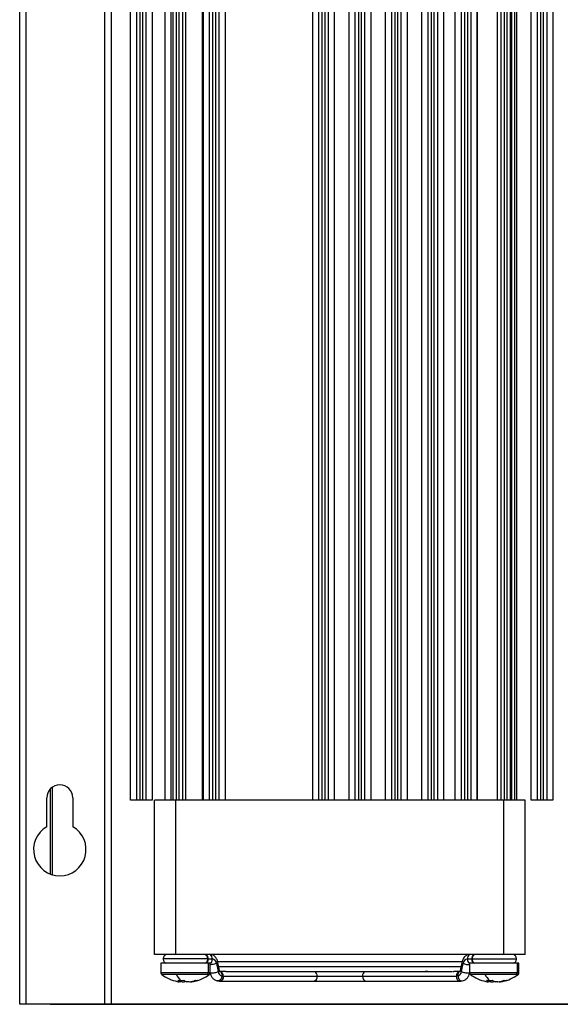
# Model space of a CAD drawing. Header units: millimetres. Extents: x 25 to 1229, y -261 to 1180.
# Tile 174 of 224: x 989 to 1077, y 280 to 440. Entities that reach past the tile are written whole.
import ezdxf

# ---------------------------------------------------------------- set-up
doc = ezdxf.new("R2010")
doc.units = ezdxf.units.MM

msp = doc.modelspace()

# ---------------------------------------------------------------- linework, layer by layer
at = {"color": 7, "linetype": 'Continuous', "lineweight": 25}
for p, q in [((989.21, 280.45), (989.21, 640.45)), ((990.21, 640.45), (990.21, 280.45)), ((1003.01, 280.45), (1003.01, 640.45)), ((1004.01, 640.45), (1004.01, 280.45)), ((1007.16, 313.45), (1007.16, 640.45)), ((1008.16, 313.45), (1008.16, 640.45)), ((1008.66, 640.45), (1008.66, 313.45)), ((1009.16, 313.45), (1009.16, 640.45)), ((1009.66, 640.45), (1009.66, 313.45)), ((1010.66, 640.45), (1010.66, 313.45)), ((1012.71, 640.45), (1012.71, 313.45)), ((1013.75, 313.45), (1013.75, 640.45)), ((1014.06, 313.45), (1014.06, 640.45)), ((1014.56, 640.45), (1014.56, 313.45)), ((1015.06, 313.45), (1015.06, 640.45)), ((1015.56, 640.45), (1015.56, 313.45)), ((1016.06, 640.45), (1016.06, 313.45)), ((1018.82, 313.45), (1018.82, 640.45)), ((1018.86, 313.45), (1018.86, 640.45)), ((1018.96, 313.45), (1018.96, 640.45)), ((1019.96, 313.45), (1019.96, 640.45)), ((1020.46, 640.45), (1020.46, 313.45)), ((1020.96, 313.45), (1020.96, 640.45)), ((1021.46, 640.45), (1021.46, 313.45)), ((1022.46, 640.45), (1022.46, 313.45)), ((1036.66, 313.45), (1036.66, 640.45)), ((1037.66, 313.45), (1037.66, 640.45)), ((1038.16, 640.45), (1038.16, 313.45)), ((1038.66, 313.45), (1038.66, 640.45)), ((1039.16, 640.45), (1039.16, 313.45)), ((1040.16, 640.45), (1040.16, 313.45)), ((1042.56, 313.45), (1042.56, 640.45)), ((1043.56, 313.45), (1043.56, 640.45)), ((1044.06, 640.45), (1044.06, 313.45)), ((1044.56, 313.45), (1044.56, 640.45)), ((1045.06, 640.45), (1045.06, 313.45)), ((1046.06, 640.45), (1046.06, 313.45)), ((1048.46, 313.45), (1048.46, 640.45)), ((1049.46, 313.45), (1049.46, 640.45)), ((1049.96, 640.45), (1049.96, 313.45)), ((1050.46, 313.45), (1050.46, 640.45)), ((1050.96, 640.45), (1050.96, 313.45)), ((1051.96, 640.45), (1051.96, 313.45)), ((1054.36, 313.45), (1054.36, 640.45)), ((1055.36, 313.45), (1055.36, 640.45)), ((1055.86, 640.45), (1055.86, 313.45)), ((1056.36, 313.45), (1056.36, 640.45)), ((1056.86, 640.45), (1056.86, 313.45)), ((1057.86, 640.45), (1057.86, 313.45)), ((1059.76, 313.45), (1059.76, 640.45)), ((1060.76, 313.45), (1060.76, 640.45)), ((1061.26, 640.45), (1061.26, 313.45)), ((1061.76, 313.45), (1061.76, 640.45)), ((1062.26, 640.45), (1062.26, 313.45)), ((1063.26, 640.45), (1063.26, 313.45)), ((1063.3, 640.45), (1063.3, 313.45)), ((1066.58, 313.45), (1066.58, 640.45)), ((1067.16, 313.45), (1067.16, 640.45)), ((1067.66, 640.45), (1067.66, 313.45)), ((1068.16, 313.45), (1068.16, 640.45)), ((1068.66, 640.45), (1068.66, 313.45)), ((1068.83, 640.45), (1068.83, 313.45)), ((1069.41, 313.45), (1069.41, 640.45)), ((1069.66, 640.45), (1069.66, 313.45)), ((1072.06, 313.45), (1072.06, 640.45)), ((1073.06, 313.45), (1073.06, 640.45)), ((1073.56, 640.45), (1073.56, 313.45)), ((1074.06, 313.45), (1074.06, 640.45)), ((1074.56, 640.45), (1074.56, 313.45)), ((1075.56, 640.45), (1075.56, 313.45)), ((994.17, 315.27), (994.17, 301.49)), ((994.21, 301.47), (994.21, 315.32)), ((994.47, 315.54), (994.47, 301.39)), ((993.61, 309.14), (993.61, 313.85)), ((997.81, 313.85), (997.81, 309.14)), ((1008.16, 313.45), (1007.16, 313.45)), ((1008.66, 313.45), (1008.16, 313.45)), ((1009.16, 313.45), (1008.66, 313.45)), ((1009.66, 313.45), (1009.16, 313.45)), ((1010.66, 313.45), (1009.66, 313.45)), ((1011.06, 288.45), (1011.06, 313.45)), ((1014.56, 313.45), (1014.06, 313.45)), ((1014.52, 288.45), (1014.52, 313.45)), ((1015.06, 313.45), (1014.56, 313.45)), ((1015.56, 313.45), (1015.06, 313.45)), ((1019.96, 313.45), (1015.56, 313.45)), ((1020.46, 313.45), (1019.96, 313.45)), ((1020.96, 313.45), (1020.46, 313.45)), ((1021.46, 313.45), (1020.96, 313.45)), ((1037.66, 313.45), (1021.46, 313.45)), ((1038.16, 313.45), (1037.66, 313.45)), ((1038.66, 313.45), (1038.16, 313.45)), ((1039.16, 313.45), (1038.66, 313.45)), ((1043.56, 313.45), (1039.16, 313.45)), ((1044.06, 313.45), (1043.56, 313.45)), ((1044.56, 313.45), (1044.06, 313.45)), ((1045.06, 313.45), (1044.56, 313.45)), ((1049.46, 313.45), (1045.06, 313.45)), ((1049.96, 313.45), (1049.46, 313.45)), ((1050.46, 313.45), (1049.96, 313.45)), ((1050.96, 313.45), (1050.46, 313.45)), ((1055.36, 313.45), (1050.96, 313.45)), ((1055.86, 313.45), (1055.36, 313.45)), ((1056.36, 313.45), (1055.86, 313.45)), ((1056.86, 313.45), (1056.36, 313.45)), ((1060.76, 313.45), (1056.86, 313.45)), ((1061.26, 313.45), (1060.76, 313.45)), ((1061.76, 313.45), (1061.26, 313.45)), ((1062.26, 313.45), (1061.76, 313.45)), ((1067.16, 313.45), (1062.26, 313.45)), ((1067.66, 313.45), (1067.16, 313.45)), ((1067.6, 288.45), (1067.6, 313.45)), ((1068.16, 313.45), (1067.66, 313.45)), ((1068.66, 313.45), (1068.16, 313.45)), ((1071.07, 288.45), (1071.07, 313.45)), ((1073.06, 313.45), (1072.06, 313.45)), ((1073.56, 313.45), (1073.06, 313.45)), ((1074.06, 313.45), (1073.56, 313.45)), ((1074.56, 313.45), (1074.06, 313.45)), ((1075.56, 313.45), (1074.56, 313.45)), ((1012.06, 287.06), (1012.06, 285.52)), ((1019.76, 287.06), (1012.06, 287.06)), ((1019.66, 287.76), (1012.46, 287.76)), ((1067.6, 288.45), (1014.52, 288.45)), ((1019.71, 287.76), (1020.41, 287.76)), ((1019.76, 287.06), (1019.76, 285.52)), ((1020.06, 287.06), (1019.76, 287.06)), ((1020.06, 285.52), (1020.06, 287.06)), ((1021.09, 287.03), (1021.36, 285.7)), ((1060.86, 287.31), (1021.15, 287.31)), ((1021.58, 285.86), (1021.31, 287.19)), ((1060.81, 287.19), (1060.54, 285.86)), ((1060.76, 285.7), (1061.03, 287.03)), ((1061.71, 287.76), (1062.41, 287.76)), ((1062.06, 287.06), (1062.06, 285.52)), ((1069.76, 287.06), (1062.06, 287.06)), ((1062.46, 287.76), (1069.66, 287.76)), ((1069.76, 287.06), (1069.76, 285.52)), ((1070.06, 287.06), (1069.76, 287.06)), ((1070.06, 285.52), (1070.06, 287.06)), ((1019.76, 285.52), (1012.06, 285.52)), ((1020.06, 285.52), (1019.76, 285.52)), ((1021.36, 286.51), (1060.8, 286.51)), ((1021.69, 285.74), (1021.61, 285.75)), ((1022.6, 285.74), (1021.62, 285.74)), ((1022.9, 285.71), (1059.19, 285.71)), ((1060.47, 285.74), (1059.52, 285.74)), ((1060.51, 285.75), (1060.43, 285.74)), ((1069.76, 285.52), (1062.06, 285.52)), ((1070.06, 285.52), (1069.76, 285.52)), ((1014.59, 285.23), (1012.21, 285.23)), ((1019.62, 285.23), (1014.59, 285.23)), ((1015.25, 284.04), (1015.06, 284.04)), ((1015.25, 284.04), (1015.26, 284.28)), ((1015.46, 284.04), (1015.48, 284.28)), ((1015.46, 284.04), (1015.92, 284.04)), ((1015.91, 284.21), (1015.92, 284.04)), ((1016.67, 284.04), (1016.2, 284.04)), ((1016.87, 284.04), (1017.06, 284.04)), ((1019.91, 285.23), (1019.62, 285.23)), ((1021.25, 284.21), (1021.55, 284.15)), ((1021.62, 284.14), (1036.82, 284.14)), ((1021.95, 284.99), (1022.18, 284.94)), ((1022.18, 284.94), (1037.38, 284.94)), ((1036.82, 284.14), (1045.3, 284.14)), ((1037.38, 284.94), (1044.74, 284.94)), ((1044.74, 284.94), (1059.94, 284.94)), ((1045.3, 284.14), (1060.51, 284.14)), ((1059.94, 284.94), (1060.17, 284.99)), ((1060.57, 284.15), (1060.58, 284.15)), ((1060.58, 284.15), (1060.88, 284.21)), ((1064.59, 285.23), (1062.21, 285.23)), ((1069.62, 285.23), (1064.59, 285.23)), ((1065.25, 284.04), (1065.06, 284.04)), ((1065.25, 284.04), (1065.26, 284.28)), ((1065.46, 284.04), (1065.48, 284.28)), ((1065.46, 284.04), (1065.92, 284.04)), ((1065.91, 284.21), (1065.92, 284.04)), ((1066.67, 284.04), (1066.2, 284.04)), ((1066.87, 284.04), (1067.06, 284.04)), ((1069.91, 285.23), (1069.62, 285.23)), ((990.21, 280.45), (989.21, 280.45)), ((1003.01, 280.45), (990.21, 280.45)), ((994.17, 280.45), (994.17, 280.41)), ((994.17, 280.41), (1224.25, 280.41)), ((1004.01, 280.45), (1003.01, 280.45)), ((1214.41, 280.45), (1004.01, 280.45))]:
    msp.add_line(p, q, dxfattribs=at)
at = {"color": 7, "linetype": 'Continuous', "lineweight": 25, "flags": 128}
for points in [[(1022.18, 284.94), (1022.14, 284.64), (1022.02, 284.38), (1021.83, 284.21), (1021.62, 284.14), (1021.54, 284.15)], [(1060.58, 284.15), (1060.51, 284.14), (1060.29, 284.21), (1060.11, 284.38), (1059.98, 284.64), (1059.94, 284.94)]]:
    msp.add_lwpolyline(points, dxfattribs=at)
at = {"color": 7, "linetype": 'Continuous', "lineweight": 25}
for centre, radius, start, end in [((995.71, 313.85), 2.1, 90, 180), ((995.71, 313.85), 2.1, 0, 90), ((995.71, 305.45), 4.25, 119.6116, 60.3884), ((1020.3, 286.97), 0.795, 4.5641, 81.8164), ((1061.82, 286.97), 0.795, 98.1836, 175.4359), ((1012.42, 285.52), 0.36, 180, 233.6416), ((1019.39, 285.51), 0.37, 309.3596, 0.5724), ((1019.7, 285.52), 0.36, 306.3584, 0), ((1022.2, 285.79), 0.843, 186.0975, 252.8817), ((1021.44, 285.04), 0.743, 352.9438, 70.9129), ((1036.6, 285.02), 0.788, 354.3448, 60.0695), ((1045.52, 285.02), 0.788, 119.9305, 185.6552), ((1060.68, 285.04), 0.743, 109.1016, 187.0543), ((1059.92, 285.79), 0.843, 287.1183, 353.9025), ((1062.42, 285.52), 0.36, 180, 233.6416), ((1069.39, 285.51), 0.37, 309.3596, 0.5724), ((1069.7, 285.52), 0.36, 306.3584, 0), ((1016.06, 290.46), 6.5, 233.6416, 258.0626), ((1017.39, 286.59), 3.12, 205.815, 227.7931), ((1015.87, 289.55), 5.57, 258.0613, 261.6747), ((1015.3, 290.27), 5.99, 265.4963, 270.0169), ((1015.74, 285.35), 1.39, 229.1046, 249.6876), ((1015.3, 290.54), 6.26, 270.0161, 274.4046), ((1016.69, 285.35), 1.39, 229.1046, 249.6876), ((1015.85, 289.58), 5.6, 278.34, 289.2225), ((1016.25, 289.58), 5.6, 278.34, 289.2225), ((1016.06, 290.46), 6.5, 281.9374, 306.3584), ((1017.89, 285.34), 1.06, 259.2826, 280.7174), ((1036.68, 284.84), 0.714, 281.4218, 8.0495), ((1045.45, 284.84), 0.714, 171.9505, 258.5782), ((1066.06, 290.46), 6.5, 233.6416, 258.0626), ((1067.39, 286.59), 3.12, 205.815, 227.7931), ((1065.87, 289.55), 5.57, 258.0613, 261.6747), ((1065.3, 290.27), 5.99, 265.4963, 270.0169), ((1065.74, 285.35), 1.39, 229.1046, 249.6876), ((1065.3, 290.54), 6.26, 270.0161, 274.4046), ((1066.69, 285.35), 1.39, 229.1046, 249.6876), ((1065.85, 289.58), 5.6, 278.34, 289.2225), ((1066.25, 289.58), 5.6, 278.34, 289.2225), ((1066.06, 290.46), 6.5, 281.9374, 306.3584), ((1067.89, 285.34), 1.06, 259.2826, 280.7174)]:
    msp.add_arc(centre, radius, start, end, dxfattribs=at)
for points, knots in [([(1014.06, 313.45), (1013.67, 313.45), (1013.27, 313.45), (1012.52, 313.45), (1012.18, 313.45), (1011.61, 313.45), (1011.39, 313.45), (1011.12, 313.45), (1011.06, 313.45), (1011.06, 313.45)], [0, 0, 0, 0, 0.25, 0.25, 0.5, 0.5, 0.75, 0.75, 1, 1, 1, 1]), ([(1071.07, 313.45), (1071.07, 313.45), (1071.02, 313.45), (1070.81, 313.45), (1070.65, 313.45), (1070.22, 313.45), (1069.95, 313.45), (1069.34, 313.45), (1069, 313.45), (1068.66, 313.45)], [0, 0, 0, 0, 0.25, 0.25, 0.5, 0.5, 0.75, 0.75, 1, 1, 1, 1]), ([(1014.52, 288.45), (1014.11, 288.45), (1013.67, 288.45), (1012.82, 288.45), (1012.41, 288.45), (1011.73, 288.45), (1011.47, 288.45), (1011.13, 288.45), (1011.06, 288.45), (1011.06, 288.45)], [0, 0, 0, 0, 0.25, 0.25, 0.5, 0.5, 0.75, 0.75, 1, 1, 1, 1]), ([(1012.87, 288.45), (1012.81, 288.41), (1012.69, 288.33), (1012.56, 288.15), (1012.48, 287.96), (1012.47, 287.82), (1012.46, 287.76)], [0, 0, 0, 0, 0.25951, 0.518544, 0.767797, 1, 1, 1, 1]), ([(1012.46, 287.76), (1012.47, 287.69), (1012.48, 287.55), (1012.56, 287.36), (1012.69, 287.18), (1012.81, 287.1), (1012.87, 287.06)], [0, 0, 0, 0, 0.232203, 0.481456, 0.74049, 1, 1, 1, 1]), ([(1019.66, 287.76), (1019.66, 287.82), (1019.65, 287.96), (1019.56, 288.15), (1019.43, 288.33), (1019.31, 288.41), (1019.25, 288.45)], [0, 0, 0, 0, 0.232203, 0.481456, 0.74049, 1, 1, 1, 1]), ([(1019.25, 287.06), (1019.31, 287.1), (1019.43, 287.18), (1019.56, 287.36), (1019.65, 287.55), (1019.66, 287.69), (1019.66, 287.76)], [0, 0, 0, 0, 0.25951, 0.518544, 0.767797, 1, 1, 1, 1]), ([(1019.71, 287.76), (1019.7, 287.66), (1019.69, 287.45), (1019.57, 287.19), (1019.45, 287.1), (1019.4, 287.06)], [0, 0, 0, 0, 0.344796, 0.7188121, 1, 1, 1, 1]), ([(1019.42, 288.45), (1019.51, 288.38), (1019.59, 288.27), (1019.69, 288.02), (1019.71, 287.88), (1019.71, 287.76)], [0, 0, 0, 0, 0.5, 0.5, 1, 1, 1, 1]), ([(1020.06, 287.02), (1020.13, 287.07), (1020.26, 287.18), (1020.39, 287.45), (1020.41, 287.66), (1020.41, 287.76)], [0, 0, 0, 0, 0.33707, 0.682009, 1, 1, 1, 1]), ([(1021.09, 287.03), (1021.02, 287), (1020.86, 286.95), (1020.55, 286.87), (1020.26, 286.83), (1020.12, 286.82), (1020.06, 286.82)], [0, 0, 0, 0, 0.257588, 0.537006, 0.817326, 1, 1, 1, 1]), ([(1020.41, 287.76), (1020.41, 287.88), (1020.39, 288.02), (1020.29, 288.27), (1020.21, 288.38), (1020.12, 288.45)], [0, 0, 0, 0, 0.5, 0.5, 1, 1, 1, 1]), ([(1021.31, 287.19), (1021.27, 287.34), (1021.18, 287.68), (1020.87, 288.11), (1020.57, 288.39), (1020.36, 288.43), (1020.34, 288.44)], [0, 0, 0, 0, 0.2762409, 0.5999204, 0.9592505, 1, 1, 1, 1]), ([(1021.31, 287.19), (1021.31, 287.19), (1021.33, 287.17), (1021.27, 287.12), (1021.15, 287.06), (1021.09, 287.03)], [0, 0, 0, 0, 0.019919, 0.52988, 1, 1, 1, 1]), ([(1060.82, 287.19), (1060.82, 287.19), (1060.79, 287.17), (1060.85, 287.12), (1060.97, 287.06), (1061.03, 287.03)], [0, 0, 0, 0, 0.019939, 0.529889, 1, 1, 1, 1]), ([(1061.78, 288.44), (1061.65, 288.38), (1061.35, 288.23), (1060.99, 287.78), (1060.87, 287.39), (1060.81, 287.19)], [0, 0, 0, 0, 0.279926, 0.638911, 1, 1, 1, 1]), ([(1061.03, 287.03), (1061.1, 287), (1061.26, 286.95), (1061.58, 286.87), (1061.86, 286.83), (1062.01, 286.82), (1062.06, 286.82)], [0, 0, 0, 0, 0.2575883, 0.5370062, 0.8173259, 1, 1, 1, 1]), ([(1062, 288.45), (1061.91, 288.38), (1061.83, 288.27), (1061.73, 288.02), (1061.71, 287.88), (1061.71, 287.76)], [0, 0, 0, 0, 0.5, 0.5, 1, 1, 1, 1]), ([(1061.71, 287.76), (1061.72, 287.66), (1061.73, 287.45), (1061.86, 287.18), (1062, 287.07), (1062.06, 287.02)], [0, 0, 0, 0, 0.3179906, 0.6629296, 1, 1, 1, 1]), ([(1062.7, 288.45), (1062.61, 288.38), (1062.53, 288.27), (1062.43, 288.02), (1062.41, 287.88), (1062.41, 287.76)], [0, 0, 0, 0, 0.5, 0.5, 1, 1, 1, 1]), ([(1062.41, 287.76), (1062.42, 287.66), (1062.44, 287.45), (1062.55, 287.19), (1062.67, 287.1), (1062.72, 287.06)], [0, 0, 0, 0, 0.344796, 0.718812, 1, 1, 1, 1]), ([(1062.87, 288.45), (1062.81, 288.41), (1062.69, 288.33), (1062.56, 288.15), (1062.48, 287.96), (1062.47, 287.82), (1062.46, 287.76)], [0, 0, 0, 0, 0.2595104, 0.5185442, 0.7677966, 1, 1, 1, 1]), ([(1062.46, 287.76), (1062.47, 287.69), (1062.48, 287.55), (1062.56, 287.36), (1062.69, 287.18), (1062.81, 287.1), (1062.87, 287.06)], [0, 0, 0, 0, 0.232203, 0.481456, 0.74049, 1, 1, 1, 1]), ([(1071.07, 288.45), (1071.07, 288.45), (1070.99, 288.45), (1070.65, 288.45), (1070.39, 288.45), (1069.71, 288.45), (1069.3, 288.45), (1068.45, 288.45), (1068.01, 288.45), (1067.6, 288.45)], [0, 0, 0, 0, 0.25, 0.25, 0.5, 0.5, 0.75, 0.75, 1, 1, 1, 1]), ([(1069.66, 287.76), (1069.66, 287.82), (1069.65, 287.96), (1069.56, 288.15), (1069.43, 288.33), (1069.31, 288.41), (1069.25, 288.45)], [0, 0, 0, 0, 0.232203, 0.481456, 0.74049, 1, 1, 1, 1]), ([(1069.25, 287.06), (1069.31, 287.1), (1069.43, 287.18), (1069.56, 287.36), (1069.65, 287.55), (1069.66, 287.69), (1069.66, 287.76)], [0, 0, 0, 0, 0.25951, 0.518544, 0.767797, 1, 1, 1, 1]), ([(1020.02, 285.55), (1020.03, 285.53), (1020.06, 285.49), (1020.25, 285.48), (1020.5, 285.49), (1020.82, 285.54), (1021.13, 285.62), (1021.29, 285.67), (1021.36, 285.7)], [0, 0, 0, 0, 0.167783, 0.329405, 0.491028, 0.665591, 0.839592, 1, 1, 1, 1]), ([(1020.05, 285.45), (1020.08, 285.33), (1020.16, 285.05), (1020.41, 284.67), (1020.78, 284.34), (1021.09, 284.25), (1021.25, 284.2)], [0, 0, 0, 0, 0.187859, 0.450378, 0.72555, 1, 1, 1, 1]), ([(1021.36, 285.7), (1021.42, 285.73), (1021.54, 285.79), (1021.6, 285.84), (1021.58, 285.86), (1021.58, 285.86)], [0, 0, 0, 0, 0.472469, 0.984978, 1, 1, 1, 1]), ([(1021.57, 285.74), (1021.6, 285.74), (1021.71, 285.72), (1021.85, 285.55), (1021.96, 285.29), (1021.95, 285.09), (1021.95, 284.99)], [0, 0, 0, 0, 0.124586, 0.424828, 0.724105, 1, 1, 1, 1]), ([(1021.61, 285.75), (1021.61, 285.75), (1021.61, 285.76), (1021.59, 285.83), (1021.58, 285.86)], [0, 0, 0, 0, 0.4611145, 1, 1, 1, 1]), ([(1022.6, 285.74), (1022.62, 285.74), (1022.66, 285.74), (1022.72, 285.73), (1022.79, 285.72), (1022.87, 285.71), (1022.95, 285.7), (1023, 285.71), (1023.02, 285.72), (1023.02, 285.72), (1023.02, 285.72)], [0, 0, 0, 0, 0.169855, 0.256273, 0.341139, 0.511581, 0.681816, 0.852045, 0.938187, 1, 1, 1, 1]), ([(1055.32, 285.74), (1055.31, 285.74), (1055.28, 285.74), (1055.22, 285.74), (1055.14, 285.73), (1055.05, 285.71), (1054.96, 285.7), (1054.91, 285.71), (1054.89, 285.73), (1054.91, 285.74), (1054.94, 285.74), (1054.96, 285.74), (1054.97, 285.74)], [0, 0, 0, 0, 0.06226, 0.125213, 0.250219, 0.375249, 0.500109, 0.624965, 0.749524, 0.87399, 0.937104, 1, 1, 1, 1]), ([(1059.3, 285.72), (1059.32, 285.72), (1059.35, 285.73), (1059.4, 285.73), (1059.46, 285.74), (1059.5, 285.74), (1059.52, 285.74)], [0, 0, 0, 0, 0.1998829, 0.3991893, 0.6017127, 1, 1, 1, 1]), ([(1060.54, 285.74), (1060.51, 285.73), (1060.41, 285.71), (1060.27, 285.55), (1060.17, 285.29), (1060.17, 285.09), (1060.17, 284.99)], [0, 0, 0, 0, 0.114154, 0.417974, 0.720817, 1, 1, 1, 1]), ([(1060.54, 285.86), (1060.54, 285.83), (1060.52, 285.77), (1060.5, 285.74), (1060.51, 285.75), (1060.51, 285.75)], [0, 0, 0, 0, 0.453531, 0.938047, 1, 1, 1, 1]), ([(1060.55, 285.86), (1060.54, 285.86), (1060.52, 285.84), (1060.58, 285.79), (1060.7, 285.73), (1060.76, 285.7)], [0, 0, 0, 0, 0.015022, 0.527531, 1, 1, 1, 1]), ([(1060.76, 285.7), (1060.83, 285.67), (1060.99, 285.62), (1061.31, 285.54), (1061.62, 285.49), (1061.88, 285.48), (1062.06, 285.49), (1062.09, 285.53), (1062.1, 285.55)], [0, 0, 0, 0, 0.160408, 0.334409, 0.508972, 0.670595, 0.832217, 1, 1, 1, 1]), ([(1060.87, 284.2), (1061, 284.24), (1061.27, 284.31), (1061.64, 284.59), (1061.94, 284.98), (1062.03, 285.31), (1062.07, 285.45)], [0, 0, 0, 0, 0.222482, 0.480066, 0.762006, 1, 1, 1, 1]), ([(1021.95, 284.99), (1021.94, 284.89), (1021.9, 284.68), (1021.75, 284.41), (1021.54, 284.24), (1021.36, 284.18), (1021.27, 284.21), (1021.25, 284.22)], [0, 0, 0, 0, 0.2217588, 0.4623106, 0.7036389, 0.9270768, 1, 1, 1, 1]), ([(1060.17, 284.99), (1060.19, 284.89), (1060.22, 284.68), (1060.38, 284.41), (1060.58, 284.24), (1060.76, 284.18), (1060.85, 284.21), (1060.87, 284.22)], [0, 0, 0, 0, 0.22178, 0.462355, 0.703707, 0.927166, 1, 1, 1, 1])]:
    msp.add_open_spline(points, degree=3, knots=knots, dxfattribs=at)

doc.saveas('drawing.dxf')
